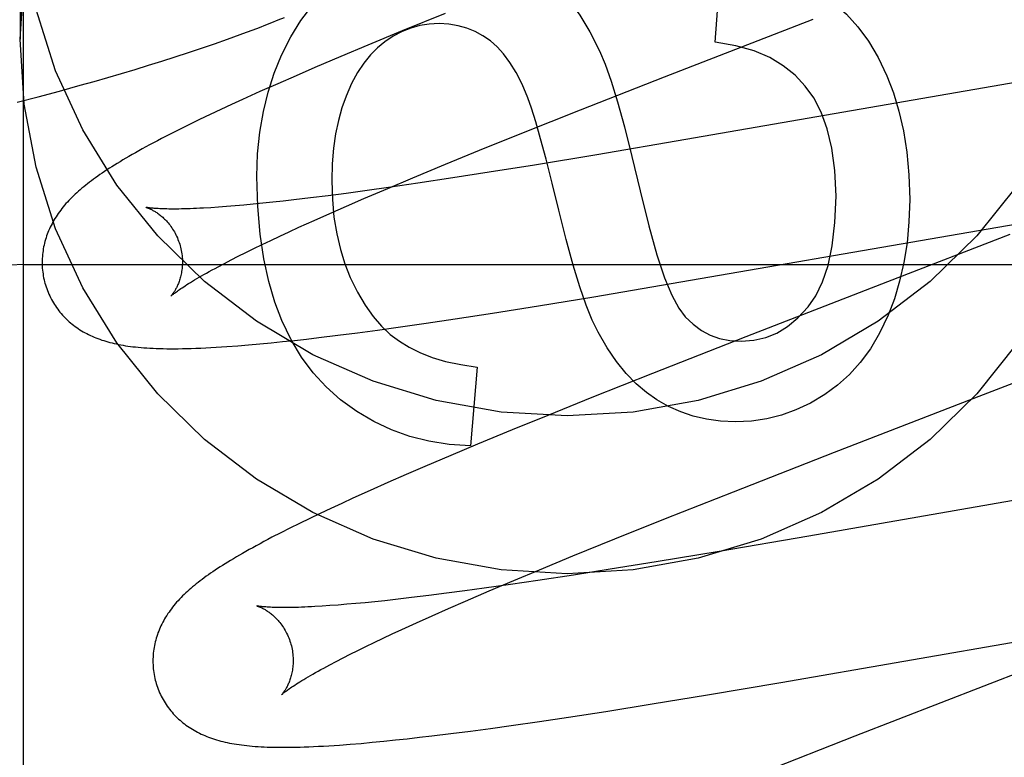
# Model space of a CAD drawing. Header units: inches. Extents: x 0 to 270, y 0 to 175.
# Tile 32 of 81: x 91.015 to 91.156, y 89.315 to 89.42. Entities that reach past the tile are written whole.
import ezdxf

# ---------------------------------------------------------------- set-up
doc = ezdxf.new("R2010")
doc.units = ezdxf.units.IN
doc.header["$LTSCALE"] = 14.84127
doc.header["$MEASUREMENT"] = 0
doc.linetypes.add('HIDDEN', pattern=[0.2, 0.1, -0.1])
doc.layers.add('DEFAULT_2', color=8, linetype='HIDDEN')

msp = doc.modelspace()

# ---------------------------------------------------------------- linework, layer by layer
at = {"layer": 'DEFAULT_2', "color": 8, "linetype": 'HIDDEN'}
for p, q in [((91.01586, 86.13568), (91.01586, 91.63618)), ((91.01536, 89.43943), (91.01536, 89.41694)), ((91.11443, 89.41653), (91.11529, 89.42795)), ((91.07598, 89.42062), (91.06985, 89.41813)), ((91.10722, 89.41159), (91.12841, 89.41982)), ((91.06985, 89.41813), (91.06491, 89.41609)), ((91.04308, 89.41631), (91.04492, 89.41696)), ((91.03748, 89.41444), (91.03936, 89.41506)), ((91.03936, 89.41506), (91.04123, 89.41568)), ((91.04123, 89.41568), (91.04308, 89.41631)), ((91.06491, 89.41609), (91.06109, 89.41448)), ((91.03367, 89.41325), (91.03558, 89.41384)), ((91.03558, 89.41384), (91.03748, 89.41444)), ((91.06109, 89.41448), (91.05739, 89.41291)), ((91.02981, 89.41208), (91.03175, 89.41266)), ((91.03175, 89.41266), (91.03367, 89.41325)), ((91.05739, 89.41291), (91.0547, 89.41175)), ((91.16665, 89.41242), (91.11028, 89.40264)), ((91.02393, 89.41039), (91.0259, 89.41095)), ((91.0259, 89.41095), (91.02786, 89.41151)), ((91.02786, 89.41151), (91.02981, 89.41208)), ((91.0547, 89.41175), (91.05209, 89.41061)), ((91.09526, 89.4069), (91.10722, 89.41159)), ((91.01796, 89.40876), (91.02096, 89.40957)), ((91.02096, 89.40957), (91.02393, 89.41039)), ((91.04955, 89.40948), (91.04709, 89.40837)), ((91.05209, 89.41061), (91.04955, 89.40948)), ((91.01494, 89.40796), (91.01796, 89.40876)), ((91.04709, 89.40837), (91.04551, 89.40765)), ((91.04396, 89.40693), (91.04244, 89.40621)), ((91.04551, 89.40765), (91.04396, 89.40693)), ((91.08689, 89.40356), (91.09526, 89.4069)), ((91.04095, 89.4055), (91.03949, 89.40479)), ((91.04244, 89.40621), (91.04095, 89.4055)), ((91.03809, 89.4041), (91.03677, 89.40343)), ((91.03949, 89.40479), (91.03809, 89.4041)), ((91.03677, 89.40343), (91.03553, 89.40279)), ((91.08085, 89.40112), (91.08689, 89.40356)), ((91.11028, 89.40264), (91.0976, 89.40049)), ((91.076, 89.39914), (91.08085, 89.40112)), ((91.0976, 89.40049), (91.08869, 89.39902)), ((91.07135, 89.39721), (91.076, 89.39914)), ((91.08869, 89.39902), (91.08224, 89.39799)), ((91.06778, 89.3957), (91.07135, 89.39721)), ((91.07705, 89.39718), (91.07205, 89.39643)), ((91.08224, 89.39799), (91.07705, 89.39718)), ((91.06437, 89.39424), (91.06778, 89.3957)), ((91.06821, 89.39587), (91.06451, 89.39535)), ((91.07205, 89.39643), (91.06821, 89.39587)), ((91.0544, 89.39406), (91.05287, 89.39389)), ((91.05678, 89.39434), (91.0544, 89.39406)), ((91.05926, 89.39465), (91.05678, 89.39434)), ((91.06183, 89.39499), (91.05926, 89.39465)), ((91.06451, 89.39535), (91.06183, 89.39499)), ((91.0619, 89.39318), (91.06437, 89.39424)), ((91.04363, 89.39302), (91.04253, 89.39295)), ((91.04479, 89.39311), (91.04363, 89.39302)), ((91.046, 89.39321), (91.04479, 89.39311)), ((91.04727, 89.39332), (91.046, 89.39321)), ((91.04859, 89.39344), (91.04727, 89.39332)), ((91.04997, 89.39358), (91.04859, 89.39344)), ((91.05139, 89.39373), (91.04997, 89.39358)), ((91.05287, 89.39389), (91.05139, 89.39373)), ((91.05954, 89.39214), (91.0619, 89.39318)), ((91.05727, 89.39113), (91.05954, 89.39214)), ((91.09717, 89.38024), (91.16856, 89.39256)), ((91.05372, 89.38951), (91.0551, 89.39015)), ((91.0551, 89.39015), (91.05727, 89.39113)), ((91.05109, 89.38829), (91.05238, 89.38889)), ((91.05238, 89.38889), (91.05372, 89.38951)), ((91.04754, 89.38657), (91.04867, 89.38712)), ((91.04867, 89.38712), (91.04986, 89.3877)), ((91.04986, 89.3877), (91.05109, 89.38829)), ((91.04545, 89.38551), (91.04647, 89.38603)), ((91.04647, 89.38603), (91.04754, 89.38657)), ((91.01586, 89.38485), (91.51586, 89.38485)), ((91.04358, 89.38453), (91.04448, 89.38501)), ((91.04448, 89.38501), (91.04545, 89.38551)), ((91.08928, 89.37895), (91.09717, 89.38024)), ((91.08271, 89.37792), (91.08928, 89.37895)), ((91.0774, 89.3771), (91.08271, 89.37792)), ((91.06632, 89.37551), (91.06925, 89.37591)), ((91.06925, 89.37591), (91.07327, 89.37649)), ((91.07327, 89.37649), (91.0774, 89.3771)), ((91.05621, 89.37423), (91.05797, 89.37444)), ((91.05797, 89.37444), (91.06068, 89.37477)), ((91.06068, 89.37477), (91.06346, 89.37513)), ((91.06346, 89.37513), (91.06632, 89.37551)), ((91.11882, 89.37453), (91.1055, 89.36931)), ((91.04639, 89.37327), (91.04794, 89.37339)), ((91.04794, 89.37339), (91.04952, 89.37353)), ((91.04952, 89.37353), (91.05113, 89.37369)), ((91.05113, 89.37369), (91.05279, 89.37386)), ((91.05279, 89.37386), (91.05448, 89.37404)), ((91.05448, 89.37404), (91.05621, 89.37423)), ((91.15272, 89.36632), (91.17206, 89.37384)), ((91.08054, 89.37024), (91.07956, 89.35901)), ((91.1055, 89.36931), (91.09687, 89.36588)), ((91.13146, 89.35809), (91.15272, 89.36632)), ((91.09687, 89.36588), (91.09059, 89.36335)), ((91.09059, 89.36335), (91.0855, 89.36128)), ((91.0855, 89.36128), (91.08058, 89.35924)), ((91.08058, 89.35924), (91.07677, 89.35764)), ((91.07677, 89.35764), (91.07308, 89.35607)), ((91.11705, 89.35247), (91.13146, 89.35809)), ((91.07039, 89.35491), (91.06778, 89.35377)), ((91.07308, 89.35607), (91.07039, 89.35491)), ((91.06778, 89.35377), (91.06525, 89.35265)), ((91.16987, 89.35349), (91.12778, 89.34615)), ((91.06525, 89.35265), (91.06281, 89.35155)), ((91.10738, 89.34865), (91.11705, 89.35247)), ((91.06123, 89.35082), (91.05967, 89.3501)), ((91.06281, 89.35155), (91.06123, 89.35082)), ((91.05815, 89.34938), (91.05665, 89.34867)), ((91.05967, 89.3501), (91.05815, 89.34938)), ((91.0552, 89.34796), (91.05382, 89.34727)), ((91.05665, 89.34867), (91.0552, 89.34796)), ((91.10014, 89.34575), (91.10738, 89.34865)), ((91.05251, 89.34661), (91.05127, 89.34598)), ((91.05382, 89.34727), (91.05251, 89.34661)), ((91.09418, 89.34332), (91.10014, 89.34575)), ((91.12778, 89.34615), (91.11501, 89.34397)), ((91.11501, 89.34397), (91.10602, 89.34248)), ((91.08941, 89.34136), (91.09418, 89.34332)), ((91.10602, 89.34248), (91.09949, 89.34143)), ((91.08574, 89.33983), (91.08941, 89.34136)), ((91.09949, 89.34143), (91.09424, 89.3406)), ((91.08526, 89.33926), (91.0815, 89.33872)), ((91.08222, 89.33834), (91.08574, 89.33983)), ((91.08917, 89.33983), (91.08526, 89.33926)), ((91.09424, 89.3406), (91.08917, 89.33983)), ((91.07615, 89.338), (91.07362, 89.33768)), ((91.07878, 89.33835), (91.07615, 89.338)), ((91.0815, 89.33872), (91.07878, 89.33835)), ((91.07885, 89.33689), (91.08222, 89.33834)), ((91.06321, 89.33654), (91.06193, 89.33643)), ((91.06455, 89.33666), (91.06321, 89.33654)), ((91.06593, 89.3368), (91.06455, 89.33666)), ((91.06737, 89.33695), (91.06593, 89.3368)), ((91.06886, 89.33712), (91.06737, 89.33695)), ((91.07118, 89.33739), (91.06886, 89.33712)), ((91.07362, 89.33768), (91.07118, 89.33739)), ((91.07643, 89.33583), (91.07885, 89.33689)), ((91.05954, 89.33624), (91.05844, 89.33617)), ((91.06071, 89.33633), (91.05954, 89.33624)), ((91.06193, 89.33643), (91.06071, 89.33633)), ((91.07411, 89.3348), (91.07643, 89.33583)), ((91.06977, 89.33284), (91.07188, 89.33381)), ((91.07188, 89.33381), (91.07411, 89.3348)), ((91.12379, 89.32527), (91.1761, 89.33437)), ((91.06842, 89.33221), (91.06977, 89.33284)), ((91.06467, 89.33043), (91.06586, 89.33101)), ((91.06586, 89.33101), (91.06711, 89.3316)), ((91.06711, 89.3316), (91.06842, 89.33221)), ((91.16981, 89.33138), (91.13437, 89.31765)), ((91.06243, 89.32933), (91.06352, 89.32987)), ((91.06352, 89.32987), (91.06467, 89.33043)), ((91.0595, 89.32781), (91.06042, 89.3283)), ((91.06042, 89.3283), (91.0614, 89.3288)), ((91.0614, 89.3288), (91.06243, 89.32933)), ((91.11336, 89.32352), (91.12379, 89.32527)), ((91.10545, 89.32223), (91.11336, 89.32352)), ((91.09355, 89.32036), (91.09887, 89.32118)), ((91.09887, 89.32118), (91.10545, 89.32223)), ((91.08538, 89.31917), (91.08941, 89.31975)), ((91.08941, 89.31975), (91.09355, 89.32036)), ((91.07678, 89.31802), (91.07957, 89.31838)), ((91.07957, 89.31838), (91.08244, 89.31876)), ((91.08244, 89.31876), (91.08538, 89.31917)), ((91.06557, 89.31677), (91.0672, 89.31692)), ((91.0672, 89.31692), (91.06886, 89.3171)), ((91.06886, 89.3171), (91.07056, 89.31728)), ((91.07056, 89.31728), (91.07229, 89.31748)), ((91.07229, 89.31748), (91.07406, 89.31768)), ((91.07406, 89.31768), (91.07678, 89.31802)), ((91.13437, 89.31765), (91.12109, 89.31244)), ((91.06243, 89.3165), (91.06399, 89.31662)), ((91.06399, 89.31662), (91.06557, 89.31677))]:
    msp.add_line(p, q, dxfattribs=at)
for points in [[(91.05263, 89.41468), (91.05395, 89.41728), (91.05539, 89.41961), (91.05696, 89.42165), (91.05866, 89.42346), (91.06051, 89.42509), (91.0625, 89.42652)], [(91.08881, 89.42689), (91.09047, 89.42566), (91.09207, 89.42416), (91.09364, 89.42242), (91.09515, 89.42037), (91.0966, 89.41799), (91.09798, 89.41528)], [(91.01536, 89.41694), (91.01594, 89.42618)], [(91.12945, 89.42351), (91.13138, 89.42211), (91.13316, 89.42051), (91.13479, 89.41871), (91.13629, 89.41668), (91.13767, 89.41435), (91.13892, 89.41174)], [(91.16909, 89.4212), (91.16629, 89.41243), (91.16243, 89.40404), (91.15755, 89.39617), (91.15174, 89.38893), (91.14508, 89.38243), (91.13767, 89.37676), (91.12961, 89.372), (91.12102, 89.36822), (91.11203, 89.36549), (91.10276, 89.36383), (91.09336, 89.36328), (91.08396, 89.36383), (91.07469, 89.36549), (91.0657, 89.36822), (91.05711, 89.372), (91.04905, 89.37676), (91.04164, 89.38243), (91.03498, 89.38893), (91.02917, 89.39617), (91.02429, 89.40404), (91.02043, 89.41243), (91.01763, 89.4212)], [(91.04492, 89.41696), (91.04584, 89.41729), (91.04675, 89.41762), (91.04766, 89.41795), (91.04857, 89.41829), (91.04947, 89.41864), (91.05037, 89.41899), (91.05127, 89.41934), (91.05216, 89.4197), (91.05305, 89.42006)], [(91.07508, 89.41917), (91.07368, 89.4191), (91.07234, 89.41889), (91.07105, 89.41854), (91.06981, 89.41805), (91.06856, 89.4174), (91.06734, 89.41659)], [(91.08243, 89.4167), (91.08135, 89.41745), (91.08022, 89.41806), (91.07905, 89.41854), (91.07781, 89.41888), (91.07648, 89.41909), (91.07508, 89.41917)], [(91.15755, 89.37368), (91.15174, 89.36644), (91.14508, 89.35994), (91.13767, 89.35426), (91.12961, 89.34951), (91.12102, 89.34573), (91.11203, 89.343), (91.10276, 89.34134), (91.09336, 89.34079), (91.08396, 89.34134), (91.07469, 89.343), (91.0657, 89.34573), (91.05711, 89.34951), (91.04905, 89.35426), (91.04164, 89.35994), (91.03498, 89.36644), (91.02917, 89.37368), (91.02429, 89.38155), (91.02043, 89.38993), (91.01763, 89.39871), (91.01594, 89.40769), (91.01536, 89.41694)], [(91.06734, 89.41659), (91.0663, 89.41574), (91.0653, 89.41473), (91.06434, 89.41355), (91.06344, 89.41219), (91.06261, 89.41062), (91.06183, 89.40885)], [(91.08776, 89.4086), (91.08694, 89.41053), (91.08609, 89.41221), (91.0852, 89.41365), (91.08429, 89.41486), (91.08337, 89.41588), (91.08243, 89.4167)], [(91.1273, 89.41025), (91.12585, 89.41182), (91.12415, 89.41318), (91.12222, 89.41434), (91.11999, 89.4153), (91.11738, 89.41603), (91.11443, 89.41653)], [(91.09798, 89.41528), (91.09876, 89.41341), (91.09961, 89.41099), (91.10053, 89.40804), (91.10152, 89.40449), (91.10259, 89.40025), (91.10375, 89.39535)], [(91.04911, 89.39738), (91.04922, 89.40062), (91.04953, 89.40371), (91.05004, 89.40663), (91.05073, 89.40943), (91.05159, 89.41211), (91.05263, 89.41468)], [(91.13892, 89.41174), (91.13985, 89.40932), (91.14064, 89.4067), (91.14128, 89.40389), (91.14177, 89.40087), (91.14206, 89.39761), (91.14218, 89.39412)], [(91.13168, 89.39461), (91.13151, 89.39825), (91.1311, 89.40145), (91.13043, 89.4042), (91.12955, 89.40656), (91.12851, 89.40858), (91.1273, 89.41025)], [(91.06183, 89.40885), (91.06124, 89.40719), (91.06074, 89.40539), (91.06034, 89.40347), (91.06004, 89.40141), (91.05986, 89.39919), (91.05979, 89.39682)], [(91.09214, 89.39259), (91.0912, 89.39646), (91.09034, 89.39985), (91.08957, 89.40276), (91.08888, 89.40518), (91.08828, 89.40713), (91.08776, 89.4086)], [(91.03553, 89.40279), (91.03494, 89.40249), (91.03437, 89.40218), (91.03382, 89.40189), (91.03329, 89.4016), (91.03277, 89.40132), (91.03228, 89.40104), (91.03179, 89.40077), (91.03133, 89.40051), (91.03088, 89.40025), (91.03044, 89.4), (91.03002, 89.39975), (91.02961, 89.3995), (91.02922, 89.39926), (91.02883, 89.39902), (91.02846, 89.39879), (91.0281, 89.39856), (91.02775, 89.39833), (91.02741, 89.3981), (91.02707, 89.39788), (91.02675, 89.39766), (91.02643, 89.39744), (91.02613, 89.39722), (91.02583, 89.39701), (91.02554, 89.39679), (91.02525, 89.39658), (91.02498, 89.39636), (91.02471, 89.39615), (91.02444, 89.39594), (91.02418, 89.39572), (91.02393, 89.39551)], [(91.05267, 89.37687), (91.05166, 89.3795), (91.05081, 89.38242), (91.0501, 89.38564), (91.04957, 89.38919), (91.04924, 89.39311), (91.04911, 89.39738)], [(91.05979, 89.39682), (91.05988, 89.39412), (91.06011, 89.39158), (91.0605, 89.38921), (91.06102, 89.387), (91.06165, 89.38493), (91.06242, 89.38301)], [(91.02393, 89.39551), (91.02368, 89.39529), (91.02344, 89.39508), (91.02321, 89.39486), (91.02297, 89.39464), (91.02275, 89.39442), (91.02253, 89.3942), (91.02232, 89.39398), (91.02211, 89.39375), (91.0219, 89.39353), (91.02171, 89.3933), (91.02151, 89.39307), (91.02133, 89.39284), (91.02115, 89.39261), (91.02097, 89.39237), (91.0208, 89.39214), (91.02064, 89.3919), (91.02048, 89.39166), (91.02033, 89.39142), (91.02018, 89.39117), (91.02004, 89.39092), (91.01991, 89.39067), (91.01978, 89.39042), (91.01966, 89.39017), (91.01954, 89.38992), (91.01943, 89.38967), (91.01933, 89.38942), (91.01923, 89.38917), (91.01914, 89.38892), (91.01906, 89.38866), (91.01898, 89.3884), (91.0189, 89.38814), (91.01884, 89.38788), (91.01878, 89.38762), (91.01872, 89.38735), (91.01867, 89.38708), (91.01863, 89.38681), (91.01859, 89.38654), (91.01856, 89.38627), (91.01854, 89.38599), (91.01852, 89.38572), (91.01851, 89.38544), (91.0185, 89.38517), (91.01851, 89.38489), (91.01852, 89.38461), (91.01853, 89.38433), (91.01856, 89.38405), (91.01859, 89.38378), (91.01863, 89.3835), (91.01867, 89.38322), (91.01872, 89.38295), (91.01878, 89.38267), (91.01885, 89.3824), (91.01891, 89.38217)], [(91.10375, 89.39535), (91.10498, 89.39035), (91.10615, 89.38621), (91.10724, 89.38297), (91.10828, 89.38049), (91.10926, 89.37862), (91.11018, 89.37741)], [(91.12769, 89.37884), (91.12879, 89.38041), (91.12973, 89.38239), (91.13054, 89.38473), (91.13115, 89.38751), (91.13152, 89.39082), (91.13168, 89.39461)], [(91.14218, 89.39412), (91.14207, 89.39095), (91.1418, 89.38795), (91.14134, 89.38513), (91.14074, 89.38249), (91.13999, 89.37998), (91.13909, 89.37762)], [(91.03334, 89.39299), (91.03332, 89.39299), (91.03331, 89.393), (91.03332, 89.393), (91.03334, 89.39299), (91.03336, 89.39298), (91.03339, 89.39298), (91.03343, 89.39296), (91.03347, 89.39295), (91.03352, 89.39293), (91.03358, 89.39291), (91.03364, 89.39289), (91.03371, 89.39286), (91.03378, 89.39283), (91.03385, 89.3928), (91.03394, 89.39276), (91.03402, 89.39272), (91.03411, 89.39267), (91.03421, 89.39263), (91.0343, 89.39257), (91.0344, 89.39252), (91.03451, 89.39246), (91.03462, 89.39239), (91.03473, 89.39232), (91.03484, 89.39225), (91.03495, 89.39217), (91.03507, 89.39208), (91.03519, 89.39199), (91.03531, 89.3919), (91.03544, 89.3918), (91.03556, 89.39169), (91.03569, 89.39158), (91.03582, 89.39146), (91.03595, 89.39133), (91.03608, 89.3912), (91.03621, 89.39106), (91.03634, 89.39092), (91.03648, 89.39077), (91.03661, 89.39061), (91.03674, 89.39044), (91.03686, 89.39027), (91.03699, 89.39009), (91.03711, 89.3899), (91.03723, 89.38971), (91.03735, 89.38951), (91.03747, 89.3893), (91.03757, 89.38909), (91.03768, 89.38888), (91.03778, 89.38866), (91.03787, 89.38843), (91.03796, 89.3882), (91.03804, 89.38797), (91.03812, 89.38773), (91.03818, 89.38753)], [(91.04253, 89.39295), (91.0415, 89.39289), (91.041, 89.39286), (91.04052, 89.39284), (91.04006, 89.39282), (91.03961, 89.3928), (91.03917, 89.39279), (91.03876, 89.39278), (91.03835, 89.39277), (91.03797, 89.39276), (91.0376, 89.39276), (91.03724, 89.39276), (91.0369, 89.39276), (91.03658, 89.39276), (91.03628, 89.39277), (91.036, 89.39277), (91.03573, 89.39278), (91.03549, 89.39279), (91.03526, 89.3928), (91.03504, 89.39281), (91.03484, 89.39282), (91.03466, 89.39283), (91.03449, 89.39285), (91.03433, 89.39286), (91.03419, 89.39287), (91.03406, 89.39289), (91.03394, 89.3929), (91.03383, 89.39291), (91.03373, 89.39293), (91.03365, 89.39294), (91.03357, 89.39295), (91.03351, 89.39296), (91.03345, 89.39297), (91.03341, 89.39298), (91.03337, 89.39298), (91.03334, 89.39299), (91.03334, 89.39299)], [(91.09776, 89.3752), (91.09693, 89.37691), (91.09606, 89.37907), (91.09515, 89.38167), (91.09419, 89.38476), (91.09319, 89.38841), (91.09214, 89.39259)], [(91.15645, 89.38911), (91.13903, 89.38236), (91.11882, 89.37453)], [(91.03818, 89.38753), (91.03823, 89.38732), (91.03829, 89.38707), (91.03834, 89.38683), (91.03838, 89.38659), (91.03842, 89.38635), (91.03845, 89.38611), (91.03847, 89.38587), (91.03849, 89.38563), (91.03849, 89.3854), (91.0385, 89.38517), (91.03849, 89.38494), (91.03848, 89.38472), (91.03847, 89.3845), (91.03845, 89.38428), (91.03842, 89.38407), (91.03839, 89.38387), (91.03836, 89.38367), (91.03832, 89.38348), (91.03828, 89.38329), (91.03824, 89.38311), (91.03819, 89.38294), (91.03814, 89.38277), (91.03809, 89.38261), (91.03804, 89.38245), (91.03798, 89.3823), (91.03793, 89.38216), (91.03787, 89.38202), (91.03781, 89.38188), (91.03775, 89.38176), (91.03769, 89.38163), (91.03764, 89.38152), (91.03758, 89.38141), (91.03752, 89.3813), (91.03746, 89.3812), (91.03741, 89.38111), (91.03735, 89.38102), (91.0373, 89.38093), (91.03725, 89.38085), (91.03719, 89.38078), (91.03715, 89.38071), (91.0371, 89.38065), (91.03706, 89.38059), (91.03702, 89.38054), (91.03698, 89.38049), (91.03694, 89.38045), (91.03691, 89.38042), (91.03689, 89.38039), (91.03687, 89.38036), (91.03685, 89.38035), (91.03684, 89.38033), (91.03684, 89.38033)], [(91.03684, 89.38033), (91.03684, 89.38034), (91.03686, 89.38035), (91.03688, 89.38037), (91.03691, 89.3804), (91.03695, 89.38043), (91.037, 89.38048), (91.03706, 89.38053), (91.03713, 89.38058), (91.03721, 89.38064), (91.0373, 89.38072), (91.0374, 89.38079), (91.03751, 89.38088), (91.03764, 89.38097), (91.03778, 89.38107), (91.03793, 89.38118), (91.0381, 89.3813), (91.03827, 89.38142), (91.03847, 89.38155), (91.03868, 89.38169), (91.0389, 89.38183), (91.03914, 89.38198), (91.03939, 89.38214), (91.03966, 89.38231), (91.03994, 89.38248), (91.04023, 89.38266), (91.04055, 89.38284), (91.04087, 89.38303), (91.04121, 89.38323), (91.04157, 89.38343), (91.04194, 89.38364), (91.04233, 89.38385), (91.04273, 89.38407), (91.04315, 89.3843), (91.04358, 89.38453)], [(91.06242, 89.38301), (91.06345, 89.3809), (91.06454, 89.37904), (91.06568, 89.37744), (91.06688, 89.37608), (91.06813, 89.3749), (91.06943, 89.37393)], [(91.01891, 89.38217), (91.01898, 89.38194), (91.01906, 89.38168), (91.01915, 89.38141), (91.01925, 89.38115), (91.01935, 89.38089), (91.01946, 89.38063), (91.01958, 89.38038), (91.0197, 89.38013), (91.01983, 89.37988), (91.01996, 89.37964), (91.0201, 89.3794), (91.02025, 89.37917), (91.0204, 89.37894), (91.02056, 89.37871), (91.02072, 89.37849), (91.02088, 89.37827), (91.02105, 89.37806), (91.02123, 89.37785), (91.02141, 89.37765), (91.02159, 89.37745), (91.02178, 89.37725), (91.02197, 89.37706), (91.02217, 89.37688), (91.02237, 89.3767), (91.02257, 89.37653), (91.02278, 89.37635), (91.02299, 89.37619), (91.02321, 89.37603), (91.02343, 89.37587), (91.02366, 89.37571), (91.02389, 89.37556), (91.02413, 89.37542), (91.02437, 89.37527), (91.02462, 89.37513), (91.02487, 89.375), (91.02512, 89.37487), (91.02538, 89.37474), (91.02564, 89.37462), (91.02591, 89.37451), (91.02618, 89.3744), (91.02645, 89.37429), (91.02673, 89.37419), (91.02701, 89.37409), (91.02729, 89.374), (91.02758, 89.37391), (91.02788, 89.37383), (91.02817, 89.37374), (91.02848, 89.37367), (91.02878, 89.37359), (91.0291, 89.37353), (91.02941, 89.37346), (91.02974, 89.3734), (91.03007, 89.37334), (91.0304, 89.37328), (91.03074, 89.37323), (91.03109, 89.37318), (91.03145, 89.37314), (91.03182, 89.3731), (91.0322, 89.37306), (91.0326, 89.37302), (91.03301, 89.37299), (91.03343, 89.37296), (91.03387, 89.37293), (91.03432, 89.37291), (91.03478, 89.37289), (91.03526, 89.37287), (91.03576, 89.37286), (91.03627, 89.37285), (91.0368, 89.37285), (91.03734, 89.37285), (91.03791, 89.37285), (91.0385, 89.37286), (91.03912, 89.37287), (91.03976, 89.37289), (91.04043, 89.37291), (91.04112, 89.37294), (91.04183, 89.37297), (91.04257, 89.37301), (91.04332, 89.37305), (91.04408, 89.3731), (91.04485, 89.37315), (91.04639, 89.37327)], [(91.11817, 89.37393), (91.11996, 89.37406), (91.12165, 89.37445), (91.12323, 89.37508), (91.12475, 89.376), (91.12624, 89.37726), (91.12769, 89.37884)], [(91.11018, 89.37741), (91.1113, 89.37633), (91.11248, 89.37546), (91.11373, 89.3748), (91.11507, 89.37433), (91.11656, 89.37404), (91.11817, 89.37393)], [(91.13909, 89.37762), (91.13789, 89.37509), (91.13657, 89.37284), (91.13514, 89.37088), (91.13359, 89.36916), (91.1319, 89.36764), (91.13008, 89.36631)], [(91.06335, 89.36392), (91.06106, 89.36558), (91.05899, 89.36742), (91.05714, 89.36943), (91.05548, 89.37165), (91.05399, 89.37414), (91.05267, 89.37687)], [(91.10614, 89.36558), (91.10465, 89.3666), (91.1032, 89.36785), (91.10177, 89.36932), (91.10037, 89.37102), (91.09904, 89.37298), (91.09776, 89.3752)], [(91.06943, 89.37393), (91.07081, 89.37307), (91.07236, 89.3723), (91.0741, 89.37162), (91.07602, 89.37104), (91.07818, 89.37059), (91.08054, 89.37024)], [(91.13008, 89.36631), (91.12803, 89.3651), (91.12596, 89.36413), (91.12389, 89.36339), (91.12179, 89.36287), (91.11961, 89.36255), (91.11737, 89.36245)], [(91.11737, 89.36245), (91.11523, 89.36255), (91.11321, 89.36282), (91.11132, 89.36326), (91.10953, 89.36386), (91.1078, 89.36464), (91.10614, 89.36558)], [(91.07956, 89.35901), (91.07652, 89.35921), (91.07364, 89.35966), (91.07092, 89.36035), (91.06832, 89.36129), (91.06579, 89.36248), (91.06335, 89.36392)], [(91.05127, 89.34598), (91.05068, 89.34567), (91.05012, 89.34537), (91.04957, 89.34507), (91.04903, 89.34478), (91.04852, 89.3445), (91.04802, 89.34423), (91.04754, 89.34396), (91.04708, 89.34369), (91.04663, 89.34343), (91.0462, 89.34318), (91.04578, 89.34293), (91.04537, 89.34269), (91.04497, 89.34245), (91.04459, 89.34221), (91.04422, 89.34198), (91.04386, 89.34175), (91.04351, 89.34152), (91.04317, 89.34129), (91.04284, 89.34107), (91.04251, 89.34085), (91.0422, 89.34063), (91.0419, 89.34042), (91.0416, 89.3402), (91.04131, 89.33998), (91.04102, 89.33977), (91.04075, 89.33956), (91.04048, 89.33934), (91.04021, 89.33913), (91.03996, 89.33892), (91.0397, 89.3387)], [(91.0397, 89.3387), (91.03946, 89.33849), (91.03922, 89.33827), (91.03898, 89.33805), (91.03875, 89.33784), (91.03853, 89.33762), (91.03831, 89.3374), (91.03809, 89.33717), (91.03789, 89.33695), (91.03768, 89.33672), (91.03749, 89.3365), (91.03729, 89.33627), (91.03711, 89.33604), (91.03693, 89.3358), (91.03675, 89.33557), (91.03659, 89.33533), (91.03642, 89.3351), (91.03627, 89.33486), (91.03611, 89.33461), (91.03597, 89.33437), (91.03583, 89.33412), (91.03569, 89.33387), (91.03556, 89.33362), (91.03544, 89.33337), (91.03533, 89.33312), (91.03522, 89.33287), (91.03512, 89.33262), (91.03502, 89.33237), (91.03493, 89.33212), (91.03485, 89.33186), (91.03477, 89.3316), (91.03469, 89.33134), (91.03463, 89.33108), (91.03456, 89.33082), (91.03451, 89.33055), (91.03446, 89.33029), (91.03442, 89.33002), (91.03438, 89.32974), (91.03435, 89.32947), (91.03433, 89.3292), (91.03431, 89.32892), (91.0343, 89.32865), (91.03429, 89.32837), (91.0343, 89.32809), (91.03431, 89.32782), (91.03432, 89.32754), (91.03435, 89.32726), (91.03438, 89.32698), (91.03442, 89.32671), (91.03446, 89.32643), (91.03451, 89.32616), (91.03457, 89.32588), (91.03464, 89.32561), (91.0347, 89.32538)], [(91.04913, 89.3362), (91.04912, 89.3362), (91.04911, 89.33621), (91.0491, 89.33621), (91.04911, 89.3362), (91.04912, 89.3362), (91.04914, 89.33619), (91.04917, 89.33619), (91.04921, 89.33617), (91.04925, 89.33616), (91.0493, 89.33614), (91.04936, 89.33612), (91.04942, 89.3361), (91.04949, 89.33607), (91.04956, 89.33604), (91.04963, 89.33601), (91.04972, 89.33597), (91.0498, 89.33593), (91.04989, 89.33589), (91.04998, 89.33584), (91.05008, 89.33579), (91.05018, 89.33573), (91.05029, 89.33567), (91.05039, 89.33561), (91.0505, 89.33554), (91.05062, 89.33546), (91.05073, 89.33538), (91.05085, 89.3353), (91.05097, 89.33521), (91.05109, 89.33512), (91.05122, 89.33501), (91.05135, 89.33491), (91.05147, 89.3348), (91.0516, 89.33468), (91.05173, 89.33455), (91.05186, 89.33442), (91.052, 89.33428), (91.05213, 89.33414), (91.05226, 89.33398), (91.05239, 89.33382), (91.05252, 89.33366), (91.05265, 89.33348), (91.05278, 89.3333), (91.0529, 89.33312), (91.05302, 89.33292), (91.05314, 89.33272), (91.05325, 89.33252), (91.05336, 89.33231), (91.05347, 89.33209), (91.05357, 89.33187), (91.05366, 89.33164), (91.05375, 89.33141), (91.05383, 89.33118), (91.05391, 89.33094), (91.05397, 89.33074)], [(91.05844, 89.33617), (91.05739, 89.3361), (91.05689, 89.33608), (91.0564, 89.33605), (91.05593, 89.33603), (91.05548, 89.33602), (91.05504, 89.336), (91.05462, 89.33599), (91.05421, 89.33598), (91.05382, 89.33597), (91.05345, 89.33597), (91.05309, 89.33597), (91.05275, 89.33597), (91.05243, 89.33597), (91.05212, 89.33597), (91.05183, 89.33598), (91.05155, 89.33599), (91.05129, 89.336), (91.05104, 89.33601), (91.05082, 89.33602), (91.0506, 89.33603), (91.05041, 89.33605), (91.05023, 89.33606), (91.05007, 89.33607), (91.04993, 89.33609), (91.04979, 89.3361), (91.04967, 89.33612), (91.04957, 89.33613), (91.04947, 89.33614), (91.04939, 89.33615), (91.04932, 89.33617), (91.04926, 89.33618), (91.04921, 89.33618), (91.04917, 89.33619), (91.04914, 89.3362), (91.04913, 89.3362)], [(91.05397, 89.33074), (91.05403, 89.33052), (91.05408, 89.33028), (91.05413, 89.33004), (91.05418, 89.3298), (91.05421, 89.32955), (91.05424, 89.32931), (91.05426, 89.32907), (91.05428, 89.32883), (91.05429, 89.3286), (91.05429, 89.32837), (91.05428, 89.32814), (91.05427, 89.32791), (91.05426, 89.3277), (91.05424, 89.32748), (91.05421, 89.32727), (91.05418, 89.32707), (91.05415, 89.32687), (91.05411, 89.32668), (91.05407, 89.32649), (91.05402, 89.32631), (91.05398, 89.32613), (91.05393, 89.32597), (91.05387, 89.3258), (91.05382, 89.32565), (91.05377, 89.3255), (91.05371, 89.32535), (91.05365, 89.32521), (91.0536, 89.32508), (91.05354, 89.32495), (91.05348, 89.32483), (91.05342, 89.32471), (91.05336, 89.3246), (91.0533, 89.3245), (91.05325, 89.3244), (91.05319, 89.3243), (91.05314, 89.32421), (91.05308, 89.32413), (91.05303, 89.32405), (91.05298, 89.32398), (91.05293, 89.32391), (91.05288, 89.32385), (91.05284, 89.32379), (91.0528, 89.32374), (91.05276, 89.32369), (91.05273, 89.32365), (91.0527, 89.32362), (91.05268, 89.32359), (91.05266, 89.32357), (91.05264, 89.32355), (91.05263, 89.32354), (91.05263, 89.32354)], [(91.05263, 89.32354), (91.05264, 89.32355), (91.05265, 89.32356), (91.05268, 89.32359), (91.05271, 89.32361), (91.05275, 89.32365), (91.0528, 89.32369), (91.05286, 89.32375), (91.05293, 89.3238), (91.05302, 89.32387), (91.05311, 89.32394), (91.05321, 89.32402), (91.05333, 89.32411), (91.05346, 89.3242), (91.0536, 89.32431), (91.05376, 89.32442), (91.05393, 89.32453), (91.05411, 89.32466), (91.05431, 89.32479), (91.05452, 89.32493), (91.05475, 89.32508), (91.05499, 89.32523), (91.05525, 89.32539), (91.05552, 89.32556), (91.05581, 89.32573), (91.05611, 89.32592), (91.05643, 89.3261), (91.05676, 89.3263), (91.05711, 89.32649), (91.05747, 89.3267), (91.05785, 89.32691), (91.05824, 89.32713), (91.05865, 89.32735), (91.05907, 89.32758), (91.0595, 89.32781)], [(91.0347, 89.32538), (91.03477, 89.32515), (91.03485, 89.32488), (91.03494, 89.32462), (91.03504, 89.32436), (91.03514, 89.3241), (91.03525, 89.32384), (91.03537, 89.32359), (91.03549, 89.32334), (91.03562, 89.32309), (91.03575, 89.32285), (91.03589, 89.32261), (91.03604, 89.32238), (91.03619, 89.32215), (91.03635, 89.32192), (91.03651, 89.3217), (91.03667, 89.32148), (91.03685, 89.32127), (91.03702, 89.32106), (91.0372, 89.32085), (91.03738, 89.32066), (91.03757, 89.32046), (91.03777, 89.32027), (91.03796, 89.32009), (91.03816, 89.31991), (91.03837, 89.31973), (91.03857, 89.31956), (91.03879, 89.3194), (91.039, 89.31923), (91.03922, 89.31908), (91.03945, 89.31892), (91.03968, 89.31877), (91.03992, 89.31862), (91.04016, 89.31848), (91.04041, 89.31834), (91.04066, 89.31821), (91.04092, 89.31808), (91.04118, 89.31795), (91.04144, 89.31783), (91.0417, 89.31772), (91.04197, 89.31761), (91.04224, 89.3175), (91.04252, 89.3174), (91.0428, 89.3173), (91.04309, 89.31721), (91.04338, 89.31712), (91.04367, 89.31703), (91.04397, 89.31695), (91.04427, 89.31688), (91.04458, 89.3168), (91.04489, 89.31673), (91.04521, 89.31667), (91.04554, 89.3166), (91.04587, 89.31655), (91.04622, 89.31649), (91.04657, 89.31644), (91.04693, 89.31639), (91.0473, 89.31634), (91.04767, 89.3163), (91.04806, 89.31626), (91.04846, 89.31623), (91.04886, 89.31619), (91.04928, 89.31616), (91.04971, 89.31614), (91.05014, 89.31612), (91.05059, 89.3161), (91.05106, 89.31608), (91.05153, 89.31607), (91.05202, 89.31606), (91.05252, 89.31606), (91.05303, 89.31606), (91.05356, 89.31606), (91.05411, 89.31607), (91.05468, 89.31608), (91.05527, 89.31609), (91.05588, 89.31611), (91.05652, 89.31613), (91.05719, 89.31616), (91.05789, 89.3162), (91.05862, 89.31623), (91.05936, 89.31628), (91.06012, 89.31633), (91.06089, 89.31638), (91.06243, 89.3165)]]:
    msp.add_lwpolyline(points, dxfattribs=at)
for radius in [0.25, 0.14]:
    msp.add_arc((91.01586, 89.24485), radius, 90, 270, dxfattribs=at)

doc.saveas('drawing.dxf')
